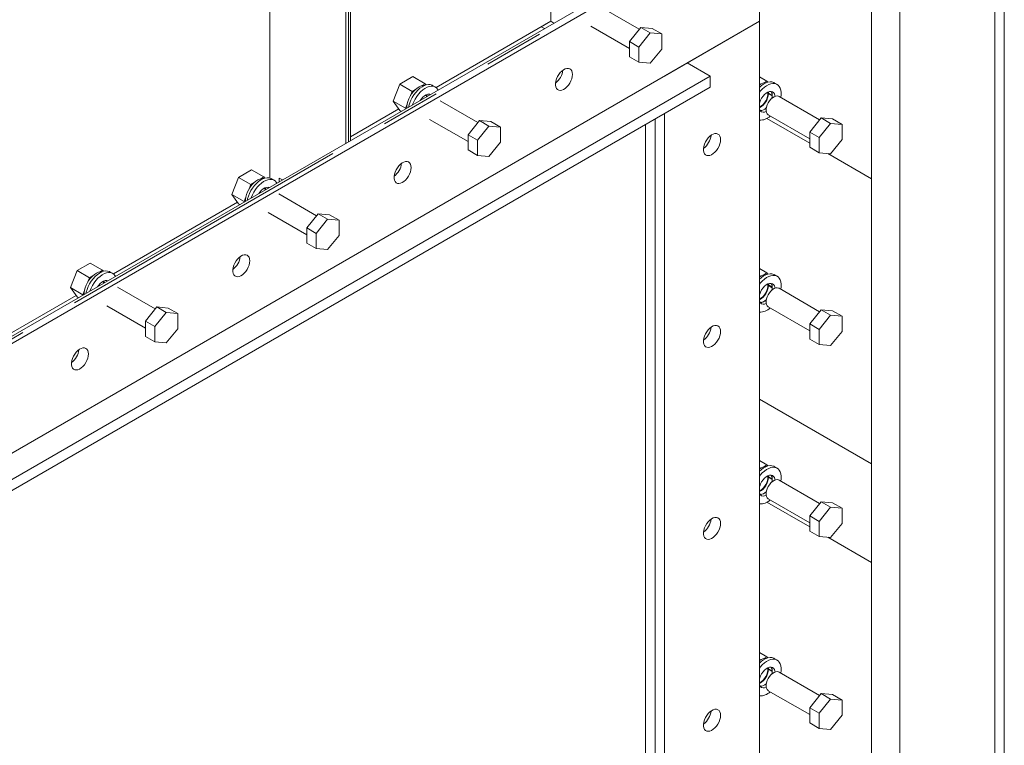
# Model space of a CAD drawing. Header units: millimetres. Extents: x 525 to 29324, y 175 to 20618.
# Tile 99 of 256: x 8994 to 9727, y 10812 to 11353. Entities that reach past the tile are written whole.
import ezdxf

# ---------------------------------------------------------------- set-up
doc = ezdxf.new("R2010")
doc.units = ezdxf.units.MM
doc.linetypes.add('SLD-Centrada-doble', pattern=[12.7, 6.35, -1.27, 1.27, -1.27, 1.27, -1.27])
doc.linetypes.add('SLD-Continua', pattern=[0])

msp = doc.modelspace()

# ---------------------------------------------------------------- linework, layer by layer
at = {"color": 7, "linetype": 'SLD-Continua', "lineweight": 18, "ltscale": 35}
for p, q in [((9236.63, 11260.34), (9236.63, 12450.21)), ((9240.22, 11262.41), (9240.22, 12452.87)), ((9720.3, 11982.92), (9720.3, 10095.07)), ((9720.3, 11982.92), (9720.3, 10095.07)), ((9720.3, 11982.92), (9720.3, 10095.07)), ((9727.37, 11987), (9727.37, 10099.15)), ((9727.37, 11987), (9727.37, 10099.15)), ((9727.37, 11987), (9727.37, 10099.15)), ((9649.58, 11964.32), (9649.58, 10135.89)), ((9649.58, 11964.32), (9649.58, 10135.89)), ((9649.58, 11964.32), (9649.58, 10135.89)), ((9628.37, 10123.64), (9628.37, 11948.63)), ((9628.37, 10123.64), (9628.37, 11948.63)), ((9628.37, 10123.64), (9628.37, 11948.63)), ((9628.37, 10123.64), (9628.37, 11948.63)), ((9628.37, 10123.64), (9628.37, 11948.63)), ((9628.37, 10123.64), (9628.37, 11948.63)), ((9628.37, 10123.64), (9628.37, 11948.63)), ((9628.37, 10123.64), (9628.37, 11948.63)), ((9180.07, 11234.64), (9180.07, 11885.76)), ((9389.37, 11780.12), (9389.37, 11351.37)), ((9539.1, 11434.95), (8646.74, 10919.8)), ((8652.56, 10917.87), (9544.93, 11433.02)), ((9544.93, 11351.37), (9544.93, 11433.02)), ((9455.4, 11345.36), (9427.31, 11361.58)), ((8652.56, 10836.22), (9544.93, 11351.37)), ((9389.37, 11351.37), (9303.95, 11302.06)), ((9382.3, 11347.29), (9389.37, 11351.37)), ((9389.37, 11351.37), (9389.37, 11351.37)), ((9389.37, 11351.37), (9391.84, 11349.94)), ((9474.22, 11310.55), (9544.93, 11351.37)), ((9544.93, 11351.37), (9544.93, 10494)), ((9382.3, 11347.29), (9382.3, 11347.29)), ((9382.3, 11347.29), (9384.77, 11345.86)), ((9419.31, 11347.72), (9448.06, 11331.12)), ((9456.54, 11346.78), (9448.06, 11336.22)), ((9463.62, 11342.69), (9455.13, 11332.14)), ((9456.54, 11346.78), (9463.62, 11342.69)), ((9465.03, 11346.02), (9456.54, 11346.78)), ((9472.1, 11341.94), (9463.62, 11342.69)), ((9465.03, 11346.02), (9472.1, 11341.94)), ((9472.1, 11330.62), (9472.1, 11341.94)), ((9448.06, 11336.22), (9455.13, 11332.14)), ((9448.06, 11336.22), (9448.06, 11324.91)), ((9455.13, 11332.14), (9455.13, 11320.82)), ((9463.62, 11320.07), (9472.1, 11330.62)), ((9448.06, 11324.91), (9455.13, 11320.82)), ((9455.13, 11320.82), (9463.62, 11320.07)), ((9508.16, 11310.55), (9491.19, 11320.35)), ((8723.27, 10857.44), (9508.16, 11310.55)), ((9286.79, 11310.13), (9276.99, 11304.47)), ((9295.98, 11304.82), (9286.79, 11310.13)), ((9508.16, 11302.38), (9508.16, 11310.55)), ((9550.54, 11306.84), (9544.93, 11310.07)), ((9550.54, 11306.84), (9548.11, 11305.44)), ((9551.15, 11305.97), (9550.54, 11306.84)), ((9558.09, 11304.34), (9555.97, 11305.57)), ((8723.27, 10849.28), (9508.16, 11302.38)), ((9276.99, 11304.47), (9272.09, 11291.84)), ((9286.18, 11299.16), (9276.99, 11304.47)), ((9286.18, 11299.16), (9284.97, 11296.04)), ((9288.61, 11300.56), (9286.18, 11299.16)), ((9295.98, 11304.82), (9293.56, 11303.42)), ((9296.59, 11303.96), (9295.98, 11304.82)), ((9303.53, 11302.33), (9301.41, 11303.55)), ((9551.57, 11298.77), (9551.65, 11297.92)), ((9551.65, 11297.92), (9554.48, 11296.29)), ((9281.28, 11286.54), (9272.09, 11291.84)), ((9272.09, 11291.84), (9276.99, 11284.87)), ((9297.01, 11296.75), (9297.09, 11295.91)), ((9297.09, 11295.42), (9297.08, 11295.24)), ((9297.09, 11295.91), (9297.66, 11295.57)), ((9297.51, 11295.66), (9297.09, 11295.42)), ((9297.09, 11295.42), (9297.24, 11295.33)), ((9299.09, 11297.08), (9299.39, 11296.57)), ((9335.2, 11275.96), (9307.1, 11292.18)), ((9552.07, 11297.68), (9551.65, 11297.43)), ((9551.65, 11297.43), (9554.48, 11295.8)), ((9589.75, 11277.98), (9559.54, 11295.42)), ((9276.18, 11286.03), (9240.22, 11265.27)), ((9278.06, 11284.26), (9276.99, 11284.87)), ((9282.5, 11289.66), (9281.28, 11286.54)), ((9281.28, 11286.54), (9281.49, 11286.24)), ((9299.1, 11278.32), (9327.85, 11261.73)), ((9336.34, 11277.38), (9327.85, 11266.83)), ((9336.34, 11277.38), (9343.41, 11273.3)), ((9344.82, 11276.62), (9336.34, 11277.38)), ((9344.82, 11276.62), (9351.89, 11272.54)), ((9467.15, 11278.71), (9467.15, 10465.43)), ((9474.22, 11282.79), (9474.22, 10453.18)), ((9550.5, 11279.06), (9582.41, 11260.64)), ((9550.5, 11279.06), (9582.41, 11260.64)), ((9550.5, 11279.06), (9582.41, 11260.64)), ((9550.5, 11279.06), (9582.41, 11260.64)), ((9550.5, 11279.06), (9582.41, 11260.64)), ((9550.5, 11279.06), (9582.41, 11260.64)), ((9550.5, 11279.06), (9582.41, 11260.64)), ((9550.5, 11279.06), (9582.41, 11260.64)), ((9551.54, 11281.57), (9582.41, 11263.75)), ((9590.89, 11279.4), (9582.41, 11268.84)), ((9590.89, 11279.4), (9597.97, 11275.32)), ((9599.38, 11278.64), (9590.89, 11279.4)), ((9599.38, 11278.64), (9606.45, 11274.56)), ((9343.41, 11273.3), (9334.92, 11262.74)), ((9351.89, 11272.54), (9343.41, 11273.3)), ((9351.89, 11261.23), (9351.89, 11272.54)), ((9460.08, 11274.63), (9460.08, 10461.35)), ((9582.41, 11268.84), (9589.48, 11264.76)), ((9582.41, 11268.84), (9582.41, 11257.53)), ((9597.97, 11275.32), (9589.48, 11264.76)), ((9606.45, 11274.56), (9597.97, 11275.32)), ((9606.45, 11263.24), (9606.45, 11274.56)), ((9327.85, 11266.83), (9334.92, 11262.74)), ((9327.85, 11266.83), (9327.85, 11255.51)), ((9334.92, 11262.74), (9334.92, 11251.43)), ((9343.41, 11250.67), (9351.89, 11261.23)), ((9589.48, 11264.76), (9589.48, 11253.45)), ((9597.97, 11252.69), (9606.45, 11263.24)), ((9327.85, 11255.51), (9334.92, 11251.43)), ((9582.41, 11257.53), (9589.48, 11253.45)), ((9334.92, 11251.43), (9343.41, 11250.67)), ((9589.48, 11253.45), (9597.97, 11252.69)), ((9595.85, 11252.88), (9628.37, 11234.1)), ((9595.85, 11252.88), (9628.37, 11234.1)), ((9595.85, 11252.88), (9628.37, 11234.1)), ((9595.85, 11252.88), (9628.37, 11234.1)), ((9595.85, 11252.88), (9628.37, 11234.1)), ((9595.85, 11252.88), (9628.37, 11234.1)), ((9595.85, 11252.88), (9628.37, 11234.1)), ((9595.85, 11252.88), (9628.37, 11234.1)), ((9166.58, 11240.73), (9156.78, 11235.08)), ((9175.77, 11235.42), (9166.58, 11240.73)), ((9156.78, 11235.08), (9151.88, 11222.45)), ((9165.97, 11229.77), (9156.78, 11235.08)), ((9175.77, 11235.42), (9173.35, 11234.03)), ((9176.38, 11234.56), (9175.77, 11235.42)), ((9183.32, 11232.93), (9181.2, 11234.16)), ((9187.14, 11234.63), (9189.61, 11233.2)), ((9187.14, 11231.77), (9187.14, 11234.63)), ((9165.97, 11229.77), (9164.76, 11226.64)), ((9168.4, 11231.17), (9165.97, 11229.77)), ((9176.8, 11227.35), (9176.88, 11226.51)), ((9176.88, 11226.02), (9176.87, 11225.84)), ((9176.88, 11226.51), (9177.46, 11226.18)), ((9177.3, 11226.27), (9176.88, 11226.02)), ((9176.88, 11226.02), (9177.03, 11225.93)), ((9178.88, 11227.68), (9179.18, 11227.18)), ((9161.08, 11217.14), (9151.88, 11222.45)), ((9151.88, 11222.45), (9156.78, 11215.48)), ((9162.29, 11220.27), (9161.08, 11217.14)), ((9161.08, 11217.14), (9161.28, 11216.84)), ((9214.99, 11206.57), (9186.89, 11222.79)), ((9155.97, 11216.63), (9063.53, 11163.27)), ((9157.85, 11214.86), (9156.78, 11215.48)), ((9178.89, 11208.93), (9207.64, 11192.33)), ((9216.13, 11207.99), (9207.64, 11197.43)), ((9223.2, 11203.91), (9214.71, 11193.35)), ((9216.13, 11207.99), (9223.2, 11203.91)), ((9224.61, 11207.23), (9216.13, 11207.99)), ((9231.68, 11203.15), (9223.2, 11203.91)), ((9224.61, 11207.23), (9231.68, 11203.15)), ((9231.68, 11191.83), (9231.68, 11203.15)), ((9207.64, 11197.43), (9214.71, 11193.35)), ((9207.64, 11197.43), (9207.64, 11186.12)), ((9214.71, 11193.35), (9214.71, 11182.04)), ((9223.2, 11181.28), (9231.68, 11191.83)), ((9207.64, 11186.12), (9214.71, 11182.04)), ((9214.71, 11182.04), (9223.2, 11181.28)), ((9046.37, 11171.34), (9036.57, 11165.68)), ((9055.56, 11166.03), (9046.37, 11171.34)), ((9055.56, 11166.03), (9053.14, 11164.63)), ((9056.17, 11165.17), (9055.56, 11166.03)), ((9550.54, 11163.94), (9544.93, 11167.18)), ((9036.57, 11165.68), (9031.67, 11153.05)), ((9045.77, 11160.37), (9036.57, 11165.68)), ((9045.77, 11160.37), (9044.55, 11157.25)), ((9048.19, 11161.77), (9045.77, 11160.37)), ((9063.11, 11163.54), (9060.99, 11164.76)), ((9550.54, 11163.94), (9548.11, 11162.54)), ((9551.15, 11163.08), (9550.54, 11163.94)), ((9558.09, 11161.45), (9555.97, 11162.67)), ((9040.87, 11147.75), (9031.67, 11153.05)), ((9031.67, 11153.05), (9036.57, 11146.08)), ((9056.59, 11157.96), (9056.67, 11157.12)), ((9056.67, 11156.63), (9056.66, 11156.45)), ((9056.67, 11157.12), (9057.25, 11156.78)), ((9057.1, 11156.87), (9056.67, 11156.63)), ((9056.67, 11156.63), (9056.82, 11156.54)), ((9058.67, 11158.29), (9058.98, 11157.78)), ((9094.78, 11137.17), (9066.69, 11153.39)), ((9551.57, 11155.87), (9551.65, 11155.03)), ((9551.65, 11155.03), (9554.48, 11153.4)), ((9552.07, 11154.78), (9551.65, 11154.54)), ((9551.65, 11154.54), (9554.48, 11152.91)), ((9589.75, 11135.09), (9559.54, 11152.53)), ((9035.76, 11147.24), (8943.32, 11093.87)), ((9037.64, 11145.47), (9036.57, 11146.08)), ((9042.08, 11150.87), (9040.87, 11147.75)), ((9040.87, 11147.75), (9041.08, 11147.45)), ((9058.69, 11139.54), (9087.43, 11122.94)), ((9095.92, 11138.59), (9087.43, 11128.04)), ((9095.92, 11138.59), (9102.99, 11134.51)), ((9104.41, 11137.83), (9095.92, 11138.59)), ((9104.41, 11137.83), (9111.48, 11133.75)), ((9551.54, 11138.67), (9582.41, 11120.85)), ((9590.89, 11136.5), (9582.41, 11125.95)), ((9590.89, 11136.5), (9597.97, 11132.42)), ((9599.38, 11135.75), (9590.89, 11136.5)), ((9102.99, 11134.51), (9094.51, 11123.96)), ((9111.48, 11133.75), (9102.99, 11134.51)), ((9111.48, 11122.44), (9111.48, 11133.75)), ((9597.97, 11132.42), (9589.48, 11121.87)), ((9606.45, 11131.66), (9597.97, 11132.42)), ((9599.38, 11135.75), (9606.45, 11131.66)), ((9606.45, 11120.35), (9606.45, 11131.66)), ((9087.43, 11128.04), (9094.51, 11123.96)), ((9087.43, 11128.04), (9087.43, 11116.72)), ((9094.51, 11123.96), (9094.51, 11112.64)), ((9102.99, 11111.88), (9111.48, 11122.44)), ((9582.41, 11125.95), (9589.48, 11121.87)), ((9582.41, 11125.95), (9582.41, 11114.63)), ((9589.48, 11121.87), (9589.48, 11110.55)), ((9087.43, 11116.72), (9094.51, 11112.64)), ((9582.41, 11114.63), (9589.48, 11110.55)), ((9597.97, 11109.79), (9606.45, 11120.35)), ((9094.51, 11112.64), (9102.99, 11111.88)), ((9589.48, 11110.55), (9597.97, 11109.79)), ((9544.93, 11070), (9628.37, 11021.84)), ((9544.93, 11070), (9628.37, 11021.84)), ((9544.93, 11070), (9628.37, 11021.84)), ((9544.93, 11070), (9628.37, 11021.84)), ((9544.93, 11070), (9628.37, 11021.84)), ((9544.93, 11070), (9628.37, 11021.84)), ((9544.93, 11070), (9628.37, 11021.84)), ((9544.93, 11070), (9628.37, 11021.84)), ((9550.54, 11021.05), (9544.93, 11024.28)), ((9550.54, 11021.05), (9548.11, 11019.65)), ((9551.15, 11020.19), (9550.54, 11021.05)), ((9558.09, 11018.55), (9555.97, 11019.78)), ((9628.37, 10948.35), (9628.37, 11021.84)), ((9628.37, 10948.35), (9628.37, 11021.84)), ((9628.37, 10948.35), (9628.37, 11021.84)), ((9628.37, 10948.35), (9628.37, 11021.84)), ((9628.37, 10948.35), (9628.37, 11021.84)), ((9628.37, 10948.35), (9628.37, 11021.84)), ((9628.37, 10948.35), (9628.37, 11021.84)), ((9628.37, 10948.35), (9628.37, 11021.84)), ((9551.57, 11012.98), (9551.65, 11012.13)), ((9551.65, 11012.13), (9554.48, 11010.5)), ((9552.07, 11011.89), (9551.65, 11011.64)), ((9551.65, 11011.64), (9554.48, 11010.01)), ((9589.75, 10992.19), (9559.54, 11009.63)), ((9550.53, 10993.28), (9582.41, 10974.88)), ((9550.53, 10993.28), (9582.41, 10974.88)), ((9550.53, 10993.28), (9582.41, 10974.88)), ((9550.53, 10993.28), (9582.41, 10974.88)), ((9550.53, 10993.28), (9582.41, 10974.88)), ((9550.53, 10993.28), (9582.41, 10974.88)), ((9550.53, 10993.28), (9582.41, 10974.88)), ((9550.53, 10993.28), (9582.41, 10974.88)), ((9551.54, 10995.78), (9582.41, 10977.96)), ((9590.89, 10993.61), (9582.41, 10983.05)), ((9590.89, 10993.61), (9597.97, 10989.53)), ((9599.38, 10992.85), (9590.89, 10993.61)), ((9599.38, 10992.85), (9606.45, 10988.77)), ((9582.41, 10983.05), (9589.48, 10978.97)), ((9582.41, 10983.05), (9582.41, 10971.74)), ((9597.97, 10989.53), (9589.48, 10978.97)), ((9606.45, 10988.77), (9597.97, 10989.53)), ((9606.45, 10977.46), (9606.45, 10988.77)), ((9589.48, 10978.97), (9589.48, 10967.66)), ((9597.97, 10966.9), (9606.45, 10977.46)), ((9582.41, 10971.74), (9589.48, 10967.66)), ((9589.48, 10967.66), (9597.97, 10966.9)), ((9595.92, 10967.08), (9628.37, 10948.35)), ((9595.92, 10967.08), (9628.37, 10948.35)), ((9595.92, 10967.08), (9628.37, 10948.35)), ((9595.92, 10967.08), (9628.37, 10948.35)), ((9595.92, 10967.08), (9628.37, 10948.35)), ((9595.92, 10967.08), (9628.37, 10948.35)), ((9595.92, 10967.08), (9628.37, 10948.35)), ((9595.92, 10967.08), (9628.37, 10948.35)), ((9550.54, 10878.15), (9544.93, 10881.39)), ((9550.54, 10878.15), (9548.11, 10876.75)), ((9551.15, 10877.29), (9550.54, 10878.15)), ((9558.09, 10875.66), (9555.97, 10876.88)), ((9551.57, 10870.08), (9551.65, 10869.24)), ((9551.65, 10869.24), (9554.48, 10867.61)), ((9552.07, 10868.99), (9551.65, 10868.75)), ((9551.65, 10868.75), (9554.48, 10867.12)), ((9589.75, 10849.3), (9559.54, 10866.74)), ((9551.54, 10852.88), (9582.41, 10835.06)), ((9590.89, 10850.72), (9582.41, 10840.16)), ((9590.89, 10850.72), (9597.97, 10846.63)), ((9599.38, 10849.96), (9590.89, 10850.72)), ((9597.97, 10846.63), (9589.48, 10836.08)), ((9606.45, 10845.87), (9597.97, 10846.63)), ((9599.38, 10849.96), (9606.45, 10845.87)), ((9606.45, 10834.56), (9606.45, 10845.87)), ((9582.41, 10840.16), (9589.48, 10836.08)), ((9582.41, 10840.16), (9582.41, 10828.85)), ((9589.48, 10836.08), (9589.48, 10824.76)), ((9582.41, 10828.85), (9589.48, 10824.76)), ((9597.97, 10824), (9606.45, 10834.56)), ((9589.48, 10824.76), (9597.97, 10824))]:
    msp.add_line(p, q, dxfattribs=at)
at = {"color": 8, "linetype": 'SLD-Centrada-doble', "lineweight": 18, "ltscale": 35}
for p, q in [((9238.76, 11261.57), (9238.76, 12451.78)), ((8649.74, 10919.5), (9542.1, 11434.66))]:
    msp.add_line(p, q, dxfattribs=at)
at = {"color": 7, "linetype": 'SLD-Continua', "lineweight": 18, "ltscale": 35, "flags": 128}
for points in [[(9405.63, 11311.78), (9405.5, 11313.19), (9405.12, 11314.38), (9404.49, 11315.32), (9403.65, 11315.97), (9402.64, 11316.29), (9401.48, 11316.27), (9400.23, 11315.93), (9398.95, 11315.26), (9397.67, 11314.3), (9396.47, 11313.09), (9395.37, 11311.67), (9394.44, 11310.11), (9393.7, 11308.46), (9393.2, 11306.8), (9392.94, 11305.2), (9392.94, 11303.71), (9393.2, 11302.4), (9393.7, 11301.33), (9394.44, 11300.53), (9395.37, 11300.05), (9396.47, 11299.89), (9397.67, 11300.07), (9398.95, 11300.58), (9400.23, 11301.4), (9401.48, 11302.49), (9402.64, 11303.81), (9403.65, 11305.31), (9404.49, 11306.92), (9405.12, 11308.59), (9405.5, 11310.23), (9405.63, 11311.78)], [(9544.93, 11302.08), (9546.45, 11303.44), (9548.06, 11304.58), (9549.68, 11305.45), (9551.28, 11306.01), (9552.81, 11306.26), (9554.23, 11306.19), (9555.53, 11305.8), (9555.97, 11305.57)], [(9282.25, 11286.68), (9282.27, 11287.97), (9282.52, 11289.81), (9283.02, 11291.71), (9283.74, 11293.63), (9284.66, 11295.51), (9285.78, 11297.29), (9287.04, 11298.93), (9288.41, 11300.38), (9289.86, 11301.6), (9291.35, 11302.55), (9292.83, 11303.21), (9294.25, 11303.55), (9295.49, 11303.58)], [(9283.59, 11287.45), (9283.8, 11288.42), (9284.4, 11290.51), (9285.23, 11292.6), (9286.27, 11294.64), (9287.48, 11296.59), (9288.84, 11298.4), (9290.32, 11300.02), (9291.89, 11301.42), (9293.5, 11302.56), (9295.13, 11303.43), (9296.72, 11303.99), (9298.25, 11304.24), (9299.68, 11304.17), (9300.97, 11303.78), (9301.41, 11303.55)], [(9286.47, 11289.11), (9286.53, 11289.28), (9287.36, 11291.37), (9288.39, 11293.42), (9289.6, 11295.36), (9290.96, 11297.17), (9292.45, 11298.79), (9294.01, 11300.19), (9295.62, 11301.34), (9297.25, 11302.2), (9298.84, 11302.77), (9300.37, 11303.02), (9301.8, 11302.94), (9303.09, 11302.55), (9304.21, 11301.85), (9305.15, 11300.86), (9305.6, 11300.15)], [(9544.93, 11298.45), (9545.52, 11299.19), (9547, 11300.81), (9548.57, 11302.21), (9550.18, 11303.36), (9551.81, 11304.22), (9553.4, 11304.79), (9554.93, 11305.03), (9556.36, 11304.96), (9557.65, 11304.57), (9558.77, 11303.87), (9559.71, 11302.88), (9560.43, 11301.61), (9560.92, 11300.11), (9561.17, 11298.4), (9561.17, 11296.52), (9560.93, 11294.62)], [(9556.57, 11295.51), (9556.47, 11296.19), (9556.08, 11297.35), (9555.45, 11298.24), (9554.61, 11298.83), (9553.59, 11299.1), (9552.45, 11299.03), (9551.22, 11298.62), (9549.96, 11297.89), (9548.73, 11296.88), (9547.58, 11295.63), (9546.57, 11294.19), (9545.73, 11292.63), (9545.1, 11291.01), (9544.93, 11290.43)], [(9544.93, 11287.32), (9545.33, 11287.51), (9546.56, 11288.29), (9547.73, 11289.35), (9548.81, 11290.64), (9549.75, 11292.09), (9550.49, 11293.64), (9551, 11295.22), (9551.26, 11296.75), (9551.26, 11298.16), (9551.2, 11298.61)], [(9299.92, 11296.87), (9299.04, 11297.08), (9297.89, 11297.01), (9296.66, 11296.6), (9295.4, 11295.88), (9294.17, 11294.86), (9293.03, 11293.61), (9292.15, 11292.39)], [(9296.73, 11295.03), (9296.71, 11296.15), (9296.64, 11296.59)], [(9299.39, 11296.57), (9299.32, 11296.7), (9299.09, 11297.08)], [(9551.54, 11281.57), (9551.43, 11281.63), (9550.69, 11282.33), (9550.18, 11283.31), (9549.92, 11284.54), (9549.92, 11285.96), (9550.18, 11287.49), (9550.69, 11289.07), (9551.43, 11290.62), (9552.36, 11292.07), (9553.45, 11293.36), (9554.62, 11294.41), (9555.85, 11295.19), (9557.05, 11295.66), (9558.19, 11295.8), (9559.2, 11295.59), (9559.54, 11295.42)], [(9554.27, 11294.13), (9554.3, 11294.28), (9554.48, 11295.8)], [(9544.93, 11285.74), (9545.1, 11285.36), (9545.73, 11284.47), (9546.57, 11283.87), (9547.58, 11283.61), (9548.73, 11283.68), (9549.96, 11284.09), (9549.98, 11284.09)], [(9515.94, 11263.19), (9515.81, 11264.59), (9515.43, 11265.79), (9514.8, 11266.73), (9513.96, 11267.37), (9512.94, 11267.69), (9511.79, 11267.68), (9510.54, 11267.33), (9509.26, 11266.67), (9507.98, 11265.71), (9506.77, 11264.49), (9505.68, 11263.08), (9504.75, 11261.51), (9504.01, 11259.87), (9503.51, 11258.21), (9503.25, 11256.6), (9503.25, 11255.11), (9503.51, 11253.81), (9504.01, 11252.73), (9504.75, 11251.94), (9505.68, 11251.45), (9506.77, 11251.3), (9507.98, 11251.48), (9509.26, 11251.99), (9510.54, 11252.81), (9511.79, 11253.9), (9512.94, 11255.22), (9513.96, 11256.72), (9514.8, 11258.33), (9515.43, 11259.99), (9515.81, 11261.63), (9515.94, 11263.19)], [(9285.42, 11242.39), (9285.29, 11243.79), (9284.91, 11244.99), (9284.28, 11245.93), (9283.45, 11246.57), (9282.43, 11246.89), (9281.27, 11246.88), (9280.02, 11246.53), (9278.74, 11245.87), (9277.47, 11244.91), (9276.26, 11243.69), (9275.17, 11242.28), (9274.23, 11240.71), (9273.5, 11239.07), (9272.99, 11237.41), (9272.73, 11235.8), (9272.73, 11234.31), (9272.99, 11233.01), (9273.5, 11231.93), (9274.23, 11231.14), (9275.17, 11230.65), (9276.26, 11230.5), (9277.47, 11230.68), (9278.74, 11231.19), (9280.02, 11232), (9281.27, 11233.1), (9282.43, 11234.42), (9283.45, 11235.92), (9284.28, 11237.53), (9284.91, 11239.19), (9285.29, 11240.83), (9285.42, 11242.39)], [(9162.04, 11217.28), (9162.07, 11218.57), (9162.32, 11220.41), (9162.81, 11222.32), (9163.53, 11224.23), (9164.46, 11226.11), (9165.57, 11227.9), (9166.83, 11229.54), (9168.2, 11230.99), (9169.65, 11232.2), (9171.14, 11233.15), (9172.62, 11233.81), (9174.05, 11234.16), (9175.28, 11234.19)], [(9163.39, 11218.06), (9163.59, 11219.02), (9164.2, 11221.11), (9165.03, 11223.2), (9166.06, 11225.25), (9167.27, 11227.19), (9168.63, 11229), (9170.12, 11230.62), (9171.68, 11232.02), (9173.3, 11233.17), (9174.92, 11234.03), (9176.51, 11234.6), (9178.04, 11234.85), (9179.47, 11234.77), (9180.76, 11234.38), (9181.2, 11234.16)], [(9166.26, 11219.72), (9166.32, 11219.89), (9167.15, 11221.98), (9168.18, 11224.02), (9169.39, 11225.97), (9170.76, 11227.78), (9172.24, 11229.4), (9173.8, 11230.8), (9175.42, 11231.95), (9177.04, 11232.81), (9178.63, 11233.37), (9180.16, 11233.62), (9181.59, 11233.55), (9182.88, 11233.16), (9184.01, 11232.46), (9184.94, 11231.46), (9185.39, 11230.76)], [(9179.71, 11227.48), (9178.83, 11227.69), (9177.68, 11227.61), (9176.45, 11227.21), (9175.19, 11226.48), (9173.97, 11225.47), (9172.82, 11224.22), (9171.94, 11222.99)], [(9176.52, 11225.64), (9176.5, 11226.75), (9176.44, 11227.2)], [(9179.18, 11227.18), (9179.12, 11227.31), (9178.88, 11227.68)], [(9165.22, 11172.99), (9165.09, 11174.4), (9164.7, 11175.59), (9164.08, 11176.53), (9163.24, 11177.18), (9162.22, 11177.5), (9161.06, 11177.49), (9159.82, 11177.14), (9158.53, 11176.47), (9157.26, 11175.51), (9156.05, 11174.3), (9154.96, 11172.88), (9154.02, 11171.32), (9153.29, 11169.67), (9152.78, 11168.01), (9152.52, 11166.41), (9152.52, 11164.92), (9152.78, 11163.61), (9153.29, 11162.54), (9154.02, 11161.74), (9154.96, 11161.26), (9156.05, 11161.1), (9157.26, 11161.28), (9158.53, 11161.79), (9159.82, 11162.61), (9161.06, 11163.7), (9162.22, 11165.02), (9163.24, 11166.52), (9164.08, 11168.14), (9164.7, 11169.8), (9165.09, 11171.44), (9165.22, 11172.99)], [(9041.83, 11147.89), (9041.86, 11149.18), (9042.11, 11151.02), (9042.6, 11152.92), (9043.32, 11154.84), (9044.25, 11156.72), (9045.36, 11158.5), (9046.62, 11160.14), (9047.99, 11161.59), (9049.45, 11162.81), (9050.93, 11163.76), (9052.41, 11164.42), (9053.84, 11164.76), (9055.08, 11164.79)], [(9043.18, 11148.66), (9043.38, 11149.63), (9043.99, 11151.72), (9044.82, 11153.81), (9045.85, 11155.85), (9047.06, 11157.8), (9048.43, 11159.61), (9049.91, 11161.23), (9051.47, 11162.63), (9053.09, 11163.78), (9054.71, 11164.64), (9056.3, 11165.2), (9057.83, 11165.45), (9059.26, 11165.38), (9060.55, 11164.99), (9060.99, 11164.76)], [(9046.05, 11150.32), (9046.11, 11150.49), (9046.94, 11152.58), (9047.97, 11154.63), (9049.18, 11156.57), (9050.55, 11158.38), (9052.03, 11160), (9053.6, 11161.4), (9055.21, 11162.55), (9056.83, 11163.42), (9058.43, 11163.98), (9059.95, 11164.23), (9061.38, 11164.15), (9062.67, 11163.76), (9063.8, 11163.06), (9064.73, 11162.07), (9065.18, 11161.36)], [(9544.93, 11159.19), (9546.45, 11160.54), (9548.06, 11161.69), (9549.68, 11162.55), (9551.28, 11163.12), (9552.81, 11163.36), (9554.23, 11163.29), (9555.53, 11162.9), (9555.97, 11162.67)], [(9544.93, 11155.55), (9545.52, 11156.29), (9547, 11157.92), (9548.57, 11159.32), (9550.18, 11160.46), (9551.81, 11161.33), (9553.4, 11161.89), (9554.93, 11162.14), (9556.36, 11162.07), (9557.65, 11161.68), (9558.77, 11160.97), (9559.71, 11159.98), (9560.43, 11158.72), (9560.92, 11157.21), (9561.17, 11155.5), (9561.17, 11153.63), (9560.93, 11151.72)], [(9059.5, 11158.08), (9058.62, 11158.29), (9057.47, 11158.22), (9056.24, 11157.81), (9054.99, 11157.09), (9053.76, 11156.07), (9052.61, 11154.82), (9051.73, 11153.6)], [(9056.31, 11156.24), (9056.29, 11157.36), (9056.23, 11157.8)], [(9058.98, 11157.78), (9058.91, 11157.91), (9058.67, 11158.29)], [(9556.57, 11152.62), (9556.47, 11153.3), (9556.08, 11154.45), (9555.45, 11155.34), (9554.61, 11155.94), (9553.59, 11156.2), (9552.45, 11156.13), (9551.22, 11155.72), (9549.96, 11155), (9548.73, 11153.99), (9547.58, 11152.73), (9546.57, 11151.29), (9545.73, 11149.73), (9545.1, 11148.11), (9544.93, 11147.54)], [(9544.93, 11144.43), (9545.33, 11144.62), (9546.56, 11145.4), (9547.73, 11146.46), (9548.81, 11147.74), (9549.75, 11149.19), (9550.49, 11150.75), (9551, 11152.32), (9551.26, 11153.86), (9551.26, 11155.27), (9551.2, 11155.72)], [(9551.54, 11138.67), (9551.43, 11138.74), (9550.69, 11139.43), (9550.18, 11140.42), (9549.92, 11141.65), (9549.92, 11143.06), (9550.18, 11144.59), (9550.69, 11146.17), (9551.43, 11147.72), (9552.36, 11149.17), (9553.45, 11150.46), (9554.62, 11151.52), (9555.85, 11152.3), (9557.05, 11152.77), (9558.19, 11152.9), (9559.2, 11152.69), (9559.54, 11152.53)], [(9554.27, 11151.24), (9554.3, 11151.39), (9554.48, 11152.91)], [(9544.93, 11142.85), (9545.1, 11142.47), (9545.73, 11141.57), (9546.57, 11140.98), (9547.58, 11140.71), (9548.73, 11140.79), (9549.96, 11141.19), (9549.98, 11141.2)], [(9515.94, 11120.29), (9515.81, 11121.7), (9515.43, 11122.89), (9514.8, 11123.83), (9513.96, 11124.48), (9512.94, 11124.8), (9511.79, 11124.79), (9510.54, 11124.44), (9509.26, 11123.77), (9507.98, 11122.81), (9506.77, 11121.6), (9505.68, 11120.18), (9504.75, 11118.62), (9504.01, 11116.97), (9503.51, 11115.31), (9503.25, 11113.71), (9503.25, 11112.22), (9503.51, 11110.91), (9504.01, 11109.84), (9504.75, 11109.04), (9505.68, 11108.56), (9506.77, 11108.4), (9507.98, 11108.58), (9509.26, 11109.09), (9510.54, 11109.91), (9511.79, 11111), (9512.94, 11112.33), (9513.96, 11113.82), (9514.8, 11115.44), (9515.43, 11117.1), (9515.81, 11118.74), (9515.94, 11120.29)], [(9045.01, 11103.6), (9044.88, 11105), (9044.49, 11106.2), (9043.87, 11107.14), (9043.03, 11107.78), (9042.01, 11108.1), (9040.85, 11108.09), (9039.61, 11107.74), (9038.32, 11107.08), (9037.05, 11106.12), (9035.84, 11104.9), (9034.75, 11103.49), (9033.82, 11101.92), (9033.08, 11100.28), (9032.57, 11098.62), (9032.31, 11097.01), (9032.31, 11095.52), (9032.57, 11094.22), (9033.08, 11093.14), (9033.82, 11092.35), (9034.75, 11091.86), (9035.84, 11091.71), (9037.05, 11091.89), (9038.32, 11092.4), (9039.61, 11093.22), (9040.85, 11094.31), (9042.01, 11095.63), (9043.03, 11097.13), (9043.87, 11098.74), (9044.49, 11100.4), (9044.88, 11102.04), (9045.01, 11103.6)], [(9544.93, 11016.29), (9546.45, 11017.65), (9548.06, 11018.79), (9549.68, 11019.66), (9551.28, 11020.22), (9552.81, 11020.47), (9554.23, 11020.4), (9555.53, 11020.01), (9555.97, 11019.78)], [(9544.93, 11012.66), (9545.52, 11013.4), (9547, 11015.02), (9548.57, 11016.42), (9550.18, 11017.57), (9551.81, 11018.43), (9553.4, 11019), (9554.93, 11019.24), (9556.36, 11019.17), (9557.65, 11018.78), (9558.77, 11018.08), (9559.71, 11017.09), (9560.43, 11015.82), (9560.92, 11014.32), (9561.17, 11012.61), (9561.17, 11010.73), (9560.93, 11008.83)], [(9556.57, 11009.72), (9556.47, 11010.4), (9556.08, 11011.56), (9555.45, 11012.45), (9554.61, 11013.04), (9553.59, 11013.31), (9552.45, 11013.24), (9551.22, 11012.83), (9549.96, 11012.1), (9548.73, 11011.09), (9547.58, 11009.84), (9546.57, 11008.4), (9545.73, 11006.84), (9545.1, 11005.22), (9544.93, 11004.64)], [(9544.93, 11001.53), (9545.33, 11001.72), (9546.56, 11002.5), (9547.73, 11003.56), (9548.81, 11004.85), (9549.75, 11006.3), (9550.49, 11007.85), (9551, 11009.43), (9551.26, 11010.96), (9551.26, 11012.37), (9551.2, 11012.82)], [(9551.54, 10995.78), (9551.43, 10995.84), (9550.69, 10996.54), (9550.18, 10997.53), (9549.92, 10998.75), (9549.92, 11000.17), (9550.18, 11001.7), (9550.69, 11003.28), (9551.43, 11004.83), (9552.36, 11006.28), (9553.45, 11007.57), (9554.62, 11008.62), (9555.85, 11009.41), (9557.05, 11009.87), (9558.19, 11010.01), (9559.2, 11009.8), (9559.54, 11009.63)], [(9554.27, 11008.34), (9554.3, 11008.49), (9554.48, 11010.01)], [(9544.93, 10999.95), (9545.1, 10999.57), (9545.73, 10998.68), (9546.57, 10998.08), (9547.58, 10997.82), (9548.73, 10997.89), (9549.96, 10998.3), (9549.98, 10998.31)], [(9515.94, 10977.4), (9515.81, 10978.8), (9515.43, 10980), (9514.8, 10980.94), (9513.96, 10981.58), (9512.94, 10981.9), (9511.79, 10981.89), (9510.54, 10981.54), (9509.26, 10980.88), (9507.98, 10979.92), (9506.77, 10978.7), (9505.68, 10977.29), (9504.75, 10975.72), (9504.01, 10974.08), (9503.51, 10972.42), (9503.25, 10970.81), (9503.25, 10969.33), (9503.51, 10968.02), (9504.01, 10966.95), (9504.75, 10966.15), (9505.68, 10965.66), (9506.77, 10965.51), (9507.98, 10965.69), (9509.26, 10966.2), (9510.54, 10967.02), (9511.79, 10968.11), (9512.94, 10969.43), (9513.96, 10970.93), (9514.8, 10972.54), (9515.43, 10974.2), (9515.81, 10975.84), (9515.94, 10977.4)], [(9544.93, 10873.4), (9546.45, 10874.75), (9548.06, 10875.9), (9549.68, 10876.76), (9551.28, 10877.33), (9552.81, 10877.57), (9554.23, 10877.5), (9555.53, 10877.11), (9555.97, 10876.88)], [(9544.93, 10869.76), (9545.52, 10870.5), (9547, 10872.13), (9548.57, 10873.53), (9550.18, 10874.67), (9551.81, 10875.54), (9553.4, 10876.1), (9554.93, 10876.35), (9556.36, 10876.28), (9557.65, 10875.89), (9558.77, 10875.19), (9559.71, 10874.19), (9560.43, 10872.93), (9560.92, 10871.42), (9561.17, 10869.71), (9561.17, 10867.84), (9560.93, 10865.93)], [(9556.57, 10866.83), (9556.47, 10867.51), (9556.08, 10868.66), (9555.45, 10869.56), (9554.61, 10870.15), (9553.59, 10870.41), (9552.45, 10870.34), (9551.22, 10869.93), (9549.96, 10869.21), (9548.73, 10868.2), (9547.58, 10866.94), (9546.57, 10865.51), (9545.73, 10863.94), (9545.1, 10862.32), (9544.93, 10861.75)], [(9544.93, 10858.64), (9545.33, 10858.83), (9546.56, 10859.61), (9547.73, 10860.67), (9548.81, 10861.95), (9549.75, 10863.4), (9550.49, 10864.96), (9551, 10866.54), (9551.26, 10868.07), (9551.26, 10869.48), (9551.2, 10869.93)], [(9551.54, 10852.88), (9551.43, 10852.95), (9550.69, 10853.65), (9550.18, 10854.63), (9549.92, 10855.86), (9549.92, 10857.27), (9550.18, 10858.8), (9550.69, 10860.38), (9551.43, 10861.93), (9552.36, 10863.39), (9553.45, 10864.67), (9554.62, 10865.73), (9555.85, 10866.51), (9557.05, 10866.98), (9558.19, 10867.11), (9559.2, 10866.9), (9559.54, 10866.74)], [(9554.27, 10865.45), (9554.3, 10865.6), (9554.48, 10867.12)], [(9544.93, 10857.06), (9545.1, 10856.68), (9545.73, 10855.78), (9546.57, 10855.19), (9547.58, 10854.92), (9548.73, 10855), (9549.96, 10855.4), (9549.98, 10855.41)], [(9515.94, 10834.5), (9515.81, 10835.91), (9515.43, 10837.1), (9514.8, 10838.04), (9513.96, 10838.69), (9512.94, 10839.01), (9511.79, 10839), (9510.54, 10838.65), (9509.26, 10837.98), (9507.98, 10837.02), (9506.77, 10835.81), (9505.68, 10834.39), (9504.75, 10832.83), (9504.01, 10831.18), (9503.51, 10829.52), (9503.25, 10827.92), (9503.25, 10826.43), (9503.51, 10825.12), (9504.01, 10824.05), (9504.75, 10823.25), (9505.68, 10822.77), (9506.77, 10822.61), (9507.98, 10822.79), (9509.26, 10823.3), (9510.54, 10824.12), (9511.79, 10825.21), (9512.94, 10826.54), (9513.96, 10828.03), (9514.8, 10829.65), (9515.43, 10831.31), (9515.81, 10832.95), (9515.94, 10834.5)]]:
    msp.add_lwpolyline(points, dxfattribs=at)
at = {"color": 7, "linetype": 'SLD-Continua', "lineweight": 18, "ltscale": 1225}
for centre, radius, start, end in [((9384.44, 11316.67), 14.18, 306.87792, 353.12746), ((9549.87, 11297.29), 8.31, 88.78304, 126.46396), ((9547.86, 11295.84), 6.64, 345.08639, 29.3735), ((9549.62, 11296.38), 4.86, 358.98928, 34.0223), ((9538.85, 11298.2), 12.82, 298.33413, 356.59043), ((9545.58, 11290.91), 6.07, 268.46337, 317.0875), ((9545.42, 11291.28), 6.45, 269.95058, 315.60028), ((9545.49, 11288.33), 10.62, 267.00061, 314.54352), ((9494.75, 11268.07), 14.18, 306.87792, 353.12745), ((9264.23, 11247.27), 14.18, 306.87792, 353.12745), ((9144.02, 11177.88), 14.18, 306.87792, 353.12745), ((9549.87, 11154.4), 8.31, 88.78304, 126.46396), ((9538.85, 11155.3), 12.82, 298.33413, 356.59043), ((9547.86, 11152.94), 6.64, 345.08639, 29.3735), ((9549.62, 11153.48), 4.86, 358.98928, 34.0223), ((9545.58, 11148.01), 6.07, 268.46337, 317.0875), ((9545.42, 11148.39), 6.45, 269.95058, 315.60028), ((9545.49, 11145.43), 10.62, 267.00061, 314.54352), ((9494.75, 11125.18), 14.18, 306.87792, 353.12746), ((9023.82, 11108.48), 14.18, 306.87792, 353.12745), ((9549.87, 11011.5), 8.31, 88.78304, 126.46396), ((9547.86, 11010.05), 6.64, 345.08639, 29.3735), ((9549.62, 11010.59), 4.86, 358.98928, 34.0223), ((9538.85, 11012.41), 12.82, 298.33413, 356.59043), ((9545.58, 11005.12), 6.07, 268.46337, 317.0875), ((9545.42, 11005.49), 6.45, 269.95058, 315.60028), ((9545.49, 11002.54), 10.62, 267.00061, 314.54352), ((9494.75, 10982.28), 14.18, 306.87792, 353.12746), ((9549.87, 10868.61), 8.31, 88.78304, 126.46396), ((9538.85, 10869.51), 12.82, 298.33413, 356.59043), ((9547.86, 10867.16), 6.64, 345.08639, 29.3735), ((9549.62, 10867.69), 4.86, 358.98928, 34.0223), ((9545.58, 10862.23), 6.07, 268.46337, 317.0875), ((9545.42, 10862.6), 6.45, 269.95058, 315.60028), ((9545.49, 10859.64), 10.62, 267.00061, 314.54352), ((9494.75, 10839.39), 14.18, 306.87792, 353.12745)]:
    msp.add_arc(centre, radius, start, end, dxfattribs=at)

doc.saveas('drawing.dxf')
